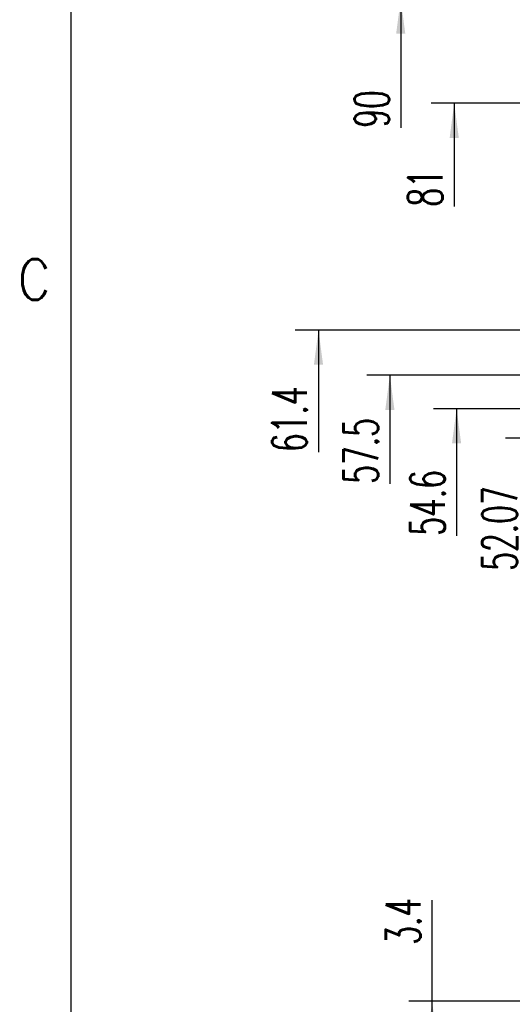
# Model space of a CAD drawing. Header units: inches. Extents: x 71 to 912, y 11 to 605.
# Tile 15 of 94: x 73 to 115, y 314 to 399. Entities that reach past the tile are written whole.
import ezdxf

# ---------------------------------------------------------------- set-up
doc = ezdxf.new("R2010")
doc.units = ezdxf.units.IN
doc.layers.add('1', color=7, linetype='Continuous')
doc.styles.add('CONVERTER_11', font='txt.shx', dxfattribs={"width": 0.9})
doc.styles.add('CONVERTER_12', font='txt.shx', dxfattribs={"width": 0.63})

# ---------------------------------------------------------------- blocks, each defined once
blk = doc.blocks.new('*D64')
at = {"layer": '1', "color": 3, "linetype": 'Continuous'}
for p, q in [((160.29, 367.9), (102.501, 367.9)), ((104.501, 367.9), (104.501, 358.517))]:
    blk.add_line(p, q, dxfattribs=at)
at = {"layer": '1', "color": 3}
blk.add_solid([(104.896, 364.9), (104.106, 364.9), (104.501, 367.9)], dxfattribs=at)
at = {"layer": '1', "color": 3, "insert": (103.501, 358.517), "char_height": 3, "attachment_point": 7, "rotation": 90, "line_spacing_factor": 0.60024, "style": 'CONVERTER_12'}
blk.add_mtext('57.5', dxfattribs=at)
blk = doc.blocks.new('*D84')
at = {"layer": '1', "color": 3, "linetype": 'Continuous'}
for p, q in [((114.57, 400.4), (103.438, 400.4)), ((105.438, 400.4), (105.438, 389.283))]:
    blk.add_line(p, q, dxfattribs=at)
at = {"layer": '1', "color": 3}
blk.add_solid([(105.833, 397.4), (105.043, 397.4), (105.438, 400.4)], dxfattribs=at)
at = {"layer": '1', "color": 3, "insert": (104.438, 389.283), "char_height": 3, "attachment_point": 7, "rotation": 90, "line_spacing_factor": 0.60024, "style": 'CONVERTER_12'}
blk.add_mtext('90', dxfattribs=at)
blk = doc.blocks.new('*D85')
at = {"layer": '1', "color": 3, "linetype": 'Continuous'}
for p, q in [((150.79, 391.4), (108.057, 391.4)), ((110.057, 391.4), (110.057, 382.466))]:
    blk.add_line(p, q, dxfattribs=at)
at = {"layer": '1', "color": 3}
blk.add_solid([(110.452, 388.4), (109.662, 388.4), (110.057, 391.4)], dxfattribs=at)
at = {"layer": '1', "color": 3, "insert": (109.057, 382.466), "char_height": 3, "attachment_point": 7, "rotation": 90, "line_spacing_factor": 0.60024, "style": 'CONVERTER_12'}
blk.add_mtext('81', dxfattribs=at)
blk = doc.blocks.new('*D96')
at = {"layer": '1', "color": 3, "linetype": 'Continuous'}
for p, q in [((108.149, 307.8), (108.149, 322.523)), ((149.79, 313.8), (106.149, 313.8))]:
    blk.add_line(p, q, dxfattribs=at)
at = {"layer": '1', "color": 3}
blk.add_solid([(108.544, 310.8), (107.754, 310.8), (108.149, 313.8)], dxfattribs=at)
at = {"layer": '1', "color": 3, "insert": (107.149, 318.691), "char_height": 3, "attachment_point": 7, "rotation": 90, "line_spacing_factor": 0.60024, "style": 'CONVERTER_12'}
blk.add_mtext('3.4', dxfattribs=at)
blk = doc.blocks.new('*D97')
at = {"layer": '1', "color": 3, "linetype": 'Continuous'}
for p, q in [((150.79, 371.8), (96.339, 371.8)), ((98.339, 371.8), (98.339, 361.258))]:
    blk.add_line(p, q, dxfattribs=at)
at = {"layer": '1', "color": 3}
blk.add_solid([(98.734, 368.8), (97.945, 368.8), (98.339, 371.8)], dxfattribs=at)
at = {"layer": '1', "color": 3, "insert": (97.339, 361.258), "char_height": 3, "attachment_point": 7, "rotation": 90, "line_spacing_factor": 0.60024, "style": 'CONVERTER_12'}
blk.add_mtext('61.4', dxfattribs=at)
blk = doc.blocks.new('*D98')
at = {"layer": '1', "color": 3, "linetype": 'Continuous'}
for p, q in [((149.79, 365), (108.26, 365)), ((110.26, 365), (110.26, 354.026))]:
    blk.add_line(p, q, dxfattribs=at)
at = {"layer": '1', "color": 3}
blk.add_solid([(110.655, 362), (109.865, 362), (110.26, 365)], dxfattribs=at)
at = {"layer": '1', "color": 3, "insert": (109.26, 354.026), "char_height": 3, "attachment_point": 7, "rotation": 90, "line_spacing_factor": 0.60024, "style": 'CONVERTER_12'}
blk.add_mtext('54.6', dxfattribs=at)
blk = doc.blocks.new('*D102')
at = {"layer": '1', "color": 3, "linetype": 'Continuous'}
for p, q in [((148.58, 362.47), (114.477, 362.47)), ((116.477, 362.47), (116.477, 351.001))]:
    blk.add_line(p, q, dxfattribs=at)
at = {"layer": '1', "color": 3}
blk.add_solid([(116.872, 359.47), (116.082, 359.47), (116.477, 362.47)], dxfattribs=at)
at = {"layer": '1', "color": 3, "insert": (115.477, 351.001), "char_height": 3, "attachment_point": 7, "rotation": 90, "line_spacing_factor": 0.60024, "style": 'CONVERTER_12'}
blk.add_mtext('52.07', dxfattribs=at)
blk = doc.blocks.new('Front2', base_point=(406.4, 310.4))
at = {"layer": '1'}
for name in ['*D84', '*D85', '*D97', '*D64', '*D98', '*D102', '*D96']:
    blk.add_blockref(name, (0, 0), dxfattribs=at)
blk = doc.blocks.new('Drawing_Grid_Zones__6', base_point=(76.965, 17.25))
at = {"layer": '1', "color": 4, "insert": (73.79, 376.163), "char_height": 3.5, "attachment_point": 5, "line_spacing_factor": 1.080432, "style": 'CONVERTER_11'}
blk.add_mtext('C', dxfattribs=at)
blk = doc.blocks.new('A1_Size_Verigy_Frame__7', base_point=(76.965, 17.25))
at = {"layer": '1', "color": 7, "linetype": 'Continuous'}
blk.add_line((76.965, 595.55), (76.965, 20.25), dxfattribs=at)
at = {"layer": '1'}
blk.add_blockref('Drawing_Grid_Zones__6', (76.965, 17.25), dxfattribs=at)

msp = doc.modelspace()

# ---------------------------------------------------------------- block references
for name, p in [('A1_Size_Verigy_Frame__7', (76.965, 17.25)), ('Front2', (406.4, 310.4))]:
    msp.add_blockref(name, p)

doc.saveas('drawing.dxf')
